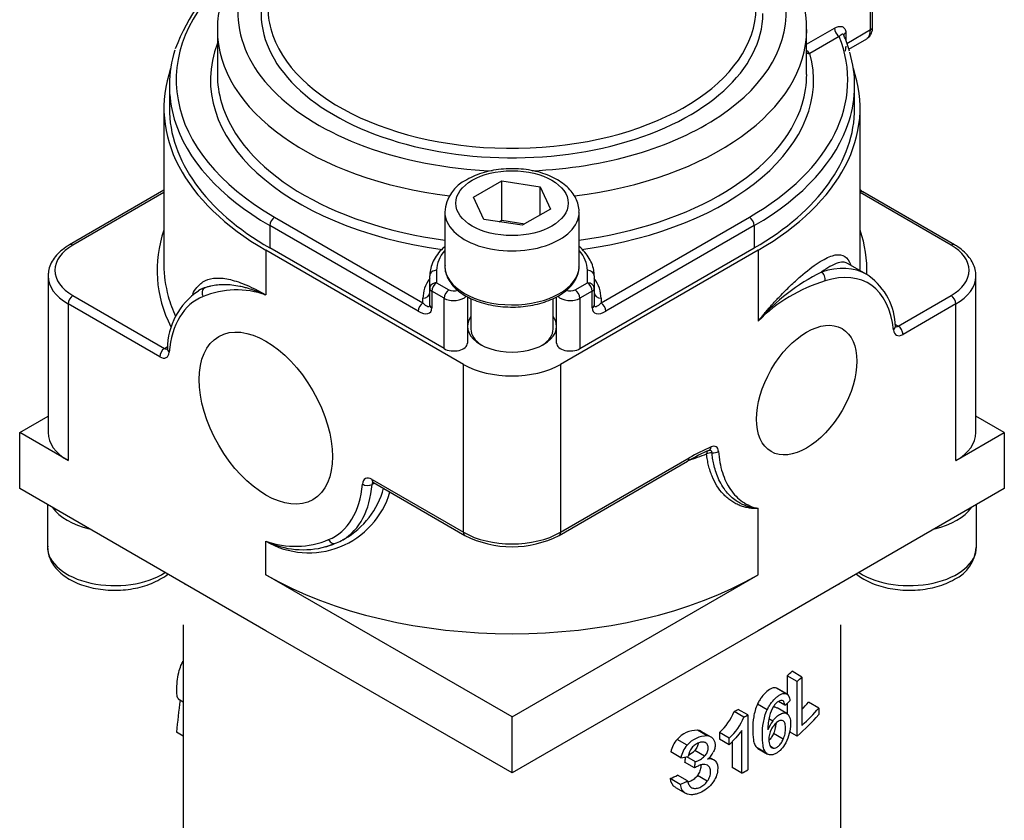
# Model space of a CAD drawing. Header units: millimetres. Extents: x 0 to 578, y 0 to 412.
# Tile 6 of 12: x 408 to 452, y 113 to 149. Entities that reach past the tile are written whole.
import ezdxf

# ---------------------------------------------------------------- set-up
doc = ezdxf.new("R2010")
doc.units = ezdxf.units.MM
doc.layers.add('dimensions', color=7, linetype='Continuous')
doc.layers.add('SH06-FR-XR-AD', color=7, linetype='Continuous')

# ---------------------------------------------------------------- blocks, each defined once
blk = doc.blocks.new('SE5')
at = {"layer": 'SH06-FR-XR-AD', "color": 7, "linetype": 'Continuous'}
for p, q in [((446.238, 148.304), (446.238, 153.119)), ((446.328, 148.431), (446.328, 153.245)), ((416.656, 148.304), (416.656, 146.277)), ((443.343, 147.647), (444.599, 148.372)), ((443.343, 146.277), (443.343, 148.304)), ((445.113, 148.162), (445.113, 147.822)), ((445.163, 147.684), (446.238, 148.304)), ((444.818, 147.992), (443.494, 147.227)), ((445.258, 147.426), (446.07, 147.894)), ((414.483, 145.771), (414.483, 144.757)), ((445.516, 144.757), (445.516, 145.771)), ((414.235, 144.757), (414.235, 137.662)), ((445.764, 137.662), (445.764, 144.757)), ((428.261, 140.719), (429.534, 141.453)), ((429.534, 141.453), (431.272, 141.184)), ((429.534, 139.68), (429.534, 141.453)), ((414.235, 141.031), (409.964, 138.565)), ((414.235, 140.926), (410.119, 138.549)), ((431.272, 141.184), (431.738, 140.181)), ((431.272, 139.912), (431.272, 141.184)), ((449.88, 138.549), (445.764, 140.926)), ((450.035, 138.565), (445.89, 140.958)), ((428.727, 139.715), (428.261, 140.719)), ((426.958, 140.044), (426.958, 137.602)), ((431.738, 140.181), (430.465, 139.446)), ((433.041, 137.602), (433.041, 140.044)), ((419.247, 139.816), (425.965, 135.938)), ((430.465, 139.446), (428.727, 139.715)), ((429.411, 139.609), (429.534, 139.68)), ((429.534, 139.68), (430.588, 139.517)), ((434.034, 135.938), (440.752, 139.816)), ((425.746, 135.558), (419.028, 139.436)), ((419.028, 139.436), (419.028, 138.423)), ((440.971, 139.436), (434.253, 135.558)), ((440.971, 139.436), (440.971, 138.423)), ((427.805, 133.152), (418.852, 138.321)), ((418.852, 138.321), (418.852, 136.294)), ((426.923, 133.864), (419.028, 138.423)), ((441.147, 138.321), (432.194, 133.152)), ((433.076, 133.864), (440.971, 138.423)), ((441.147, 138.321), (441.147, 135.109)), ((426.586, 137.409), (426.586, 136.846)), ((433.413, 136.846), (433.413, 137.409)), ((446.07, 137.22), (445.199, 137.723)), ((408.991, 137.156), (408.991, 130.061)), ((426.276, 136.593), (426.276, 137.156)), ((433.723, 137.156), (433.723, 136.593)), ((451.008, 130.061), (451.008, 137.156)), ((415.899, 136.54), (415.814, 136.49)), ((426.276, 135.833), (426.276, 136.593)), ((426.923, 136.145), (426.367, 136.466)), ((426.367, 136.466), (426.367, 135.706)), ((426.586, 136.846), (427.142, 136.525)), ((432.857, 136.525), (433.413, 136.846)), ((433.633, 136.466), (433.076, 136.145)), ((433.633, 135.706), (433.633, 136.466)), ((433.723, 136.593), (433.723, 135.833)), ((410.119, 136.269), (414.264, 133.876)), ((425.965, 135.938), (425.965, 136.142)), ((426.923, 133.864), (426.923, 136.145)), ((427.982, 136.212), (427.982, 134.118)), ((428.138, 136.133), (428.138, 134.749)), ((431.862, 134.749), (431.862, 136.134)), ((432.017, 134.118), (432.017, 136.206)), ((433.076, 136.145), (433.076, 133.864)), ((434.034, 136.142), (434.034, 135.938)), ((447.488, 134.888), (449.88, 136.269)), ((414.045, 133.496), (409.9, 135.889)), ((409.9, 135.889), (409.9, 128.794)), ((450.1, 135.889), (447.708, 134.508)), ((450.1, 128.794), (450.1, 135.889)), ((447.348, 134.969), (447.488, 134.888)), ((414.264, 133.876), (414.401, 133.955)), ((427.805, 125.551), (427.805, 133.152)), ((432.194, 133.152), (432.194, 125.551)), ((407.705, 130.061), (408.991, 130.803)), ((452.294, 130.061), (451.008, 130.803)), ((409.9, 128.794), (407.705, 130.061)), ((407.705, 127.527), (407.705, 130.061)), ((450.1, 128.794), (452.294, 130.061)), ((452.294, 130.061), (452.294, 127.527)), ((432.194, 125.551), (438.019, 128.914)), ((432.13, 125.409), (437.954, 128.772)), ((418.852, 121.092), (407.705, 127.527)), ((423.66, 127.944), (427.805, 125.551)), ((423.769, 127.776), (423.661, 127.713)), ((423.724, 127.802), (427.87, 125.409)), ((452.294, 127.527), (441.147, 121.092)), ((408.965, 126.8), (408.965, 124.892)), ((451.034, 124.892), (451.034, 126.8)), ((441.147, 123.625), (441.147, 126.626)), ((418.852, 123.625), (418.852, 125.146)), ((421.559, 124.895), (421.954, 125.042)), ((422.33, 125.203), (422.416, 125.253)), ((430, 117.19), (418.852, 123.625)), ((430, 117.19), (441.147, 123.625)), ((415.104, 121.361), (415.104, 80.906)), ((444.895, 80.906), (444.895, 121.361)), ((430, 114.656), (418.852, 121.092)), ((441.147, 121.092), (430, 114.656)), ((442.908, 118.798), (442.46, 119.056)), ((442.46, 119.056), (442.46, 118.216)), ((443.131, 118.997), (442.68, 119.257)), ((442.908, 116.318), (442.908, 118.798)), ((443.131, 118.997), (443.131, 116.81)), ((442.419, 118.245), (441.975, 118.501)), ((442.441, 118.234), (441.997, 118.491)), ((414.887, 118.005), (415.104, 117.88)), ((441.558, 117.519), (441.118, 117.772)), ((442.361, 117.723), (442.066, 117.893)), ((442.46, 117.81), (442.46, 117.334)), ((443.891, 117.592), (443.427, 117.86)), ((440.502, 117.185), (440.062, 117.438)), ((440.678, 117.28), (440.239, 117.533)), ((440.678, 117.28), (440.678, 114.79)), ((442.449, 117.341), (442.005, 117.597)), ((443.891, 117.592), (443.891, 117.299)), ((430, 114.656), (430, 117.19)), ((441.805, 117.003), (441.633, 117.103)), ((414.799, 116.51), (415.104, 116.334)), ((438.842, 116.331), (438.396, 116.589)), ((439.013, 116.28), (438.567, 116.538)), ((439.837, 116.229), (439.396, 116.483)), ((439.396, 116.483), (439.396, 116.189)), ((440.404, 116.583), (440.138, 116.239)), ((440.404, 114.643), (440.404, 116.583)), ((442.283, 116.18), (441.84, 116.435)), ((442.908, 116.318), (442.572, 116.512)), ((437.929, 115.911), (437.475, 116.173)), ((439.837, 115.935), (439.396, 116.189)), ((440.138, 116.239), (439.837, 115.935)), ((439.837, 115.935), (439.837, 116.229)), ((439.964, 116.063), (439.964, 114.897)), ((437.651, 115.343), (437.195, 115.607)), ((438.722, 115.42), (438.275, 115.678)), ((441.537, 115.537), (441.098, 115.791)), ((441.136, 115.765), (441.575, 115.511)), ((441.831, 115.777), (441.731, 115.834)), ((438.268, 114.883), (437.818, 115.143)), ((438.304, 115.163), (437.914, 115.388)), ((439.149, 115.242), (438.94, 115.362)), ((440.404, 114.643), (439.964, 114.897)), ((437.617, 114.14), (437.161, 114.403)), ((437.95, 114.292), (437.497, 114.553)), ((438.844, 114.286), (438.398, 114.544)), ((437.402, 114.004), (437.856, 113.742))]:
    blk.add_line(p, q, dxfattribs=at)
for centre, radius, start, end in [((423.113, 144.257), 8.945, 129.0751, 159.1748), ((438.629, 148.347), 4.712, 359.4938, 15.7246), ((441.305, 146.3), 4.11, 14.6117, 25.334), ((445.725, 148.394), 0.605, 307.0699, 3.5313), ((428.682, 139.955), 1.72, 115.103, 176.8623), ((446.273, 141.509), 0.671, 220.6833, 235.1892), ((448.222, 128.946), 9.383, 116.6834, 138.9449), ((446.214, 130.098), 7.127, 106.5759, 135.3247), ((444.466, 134.807), 2.895, 1.1805, 53.8995), ((417.554, 133.843), 3.162, 123.7576, 179.7693), ((417.525, 132.583), 3.942, 70.3125, 112.6155), ((443.083, 120.028), 10.228, 113.4109, 119.6792), ((443.386, 119.2), 11.005, 113.7571, 119.5744), ((420.534, 128.532), 3.782, 299.8542, 344.8245), ((420.791, 128.461), 3.84, 239.6904, 343.5721), ((430, 129.567), 4.672, 242.8765, 297.1235), ((420.18, 128.857), 3.942, 250.3125, 292.6155), ((420.538, 128.634), 3.874, 244.203, 285.5152), ((420.538, 128.634), 3.874, 285.5152, 287.9138), ((420.687, 128.281), 3.488, 287.2796, 291.5271), ((420.538, 128.634), 3.874, 287.9138, 291.3159), ((449.308, 124.983), 1.723, 295.1712, 356.0546), ((413.321, 124.983), 1.723, 295.1712, 309.2411), ((364.647, 124.787), 50.592, 358.1702, 358.2273), ((495.38, 124.788), 50.62, 181.7736, 181.8248), ((437.506, 118.512), 2.773, 312.9723, 337.2133), ((443.213, 116.824), 1.606, 148.6929, 165.3207), ((437.931, 118.263), 2.787, 313.1414, 337.2518), ((444.088, 116.642), 2.499, 166.3786, 180.7015), ((443.118, 116.022), 1.639, 143.2015, 158.9012), ((438.39, 115.377), 1.212, 89.713, 138.9493), ((438.376, 116.213), 0.376, 59.468, 86.9969), ((442.626, 116.159), 0.999, 152.1253, 179.8687), ((438.326, 115.398), 1.15, 137.6815, 169.5632), ((438.842, 115.129), 1.202, 89.9941, 139.4322), ((438.824, 115.96), 0.372, 40.4626, 87.1634), ((442.22, 116.143), 0.593, 178.2391, 204.6634), ((438.793, 115.135), 1.161, 138.1022, 169.6886), ((438.783, 115.298), 0.806, 142.068, 172.6728), ((437.592, 116.331), 0.945, 295.6825, 316.2784), ((438.189, 116.083), 1.045, 309.3951, 331.8945), ((441.86, 115.967), 0.193, 202.0286, 261.3523), ((438.036, 116.068), 0.944, 286.5063, 316.6165), ((438.956, 114.894), 0.396, 52.4143, 105.1788), ((437.651, 114.428), 0.491, 182.8993, 239.4313), ((438.105, 114.163), 0.488, 182.701, 243.5598)]:
    blk.add_arc(centre, radius, start, end, dxfattribs=at)
for centre, major_axis, ratio, start_param, end_param in [((430, 149.064), (12.413, 0), 0.57735, 2.663527, 4.640381), ((430, 146.024), (15.206, 0), 0.57735, 2.56249, 3.926991), ((430, 149.064), (11.364, 0), 0.57735, 2.902212, 6.279083), ((430, 149.064), (12.413, 0), 0.57735, -1.496843, 0.077814), ((430, 149.316), (11.054, 0), 0.57735, 3.135422, 3.295466), ((430, 149.316), (11.054, 0), 0.57735, 3.295466, 6.279083), ((430, 148.304), (-13.344, 0), 0.57735, 6.278335, 6.283185), ((430, 148.304), (-13.344, 0), 0.57735, 0, 1.35767), ((430, 148.304), (-13.344, 0), 0.57735, 1.784389, 3.141664), ((444.818, 148.245), (-0.155, 0.269), 0.57735, 0.785398, 2.356194), ((445.332, 148.035), (0.31, 0), 0.57735, 2.356194, 3.140721), ((445.579, 148.684), (0.465, -0.806), 0.57735, 0.055671, 0.785398), ((446.018, 148.431), (-0.31, 0), 0.57735, 2.356194, 3.141593), ((430, 146.024), (13.654, 0), 0.57735, 2.927986, 4.478351), ((430, 146.024), (-15.206, 0), 0.57735, 2.356194, 3.367668), ((430, 145.771), (15.516, 0), 0.57735, 2.961376, 3.311329), ((430, 146.024), (-13.654, 0), 0.57735, 1.805028, 3.294806), ((443.494, 147.48), (-0.155, 0.269), 0.57735, 1.601185, 2.356194), ((443.494, 147.48), (0.3, 0.08), 0.806932, 3.987363, 4.499821), ((430, 145.771), (-15.516, 0), 0.57735, 2.96223, 3.310842), ((430, 144.757), (15.764, 0), 0.57735, 2.94433, 3.926991), ((430, 146.277), (13.344, 0), 0.57735, 3.141593, 3.309782), ((430, 144.757), (-15.764, 0), 0.57735, 2.356194, 3.338855), ((430, 146.277), (-13.344, 0), 0.57735, 2.965783, 3.141593), ((430, 146.277), (13.344, 0), 0.57735, 3.309782, 4.482461), ((430, 146.277), (-13.344, 0), 0.57735, 1.800724, 2.965783), ((430, 144.757), (15.516, 0), 0.57735, 3.141593, 3.926991), ((430, 144.757), (-15.516, 0), 0.57735, 2.356194, 3.141593), ((430, 145.771), (15.516, 0), 0.57735, 3.311329, 3.926991), ((430, 145.771), (-15.516, 0), 0.57735, 2.356194, 2.96223), ((445.735, 140.689), (-0.155, -0.269), 0.57735, 3.141593, 3.793448), ((430, 140.044), (3.041, 0), 0.57735, 3.139314, 6.281769), ((419.247, 139.563), (-0.155, -0.269), 0.57735, 3.926991, 5.497787), ((440.752, 139.563), (0.155, -0.269), 0.57735, 0.785398, 2.356194), ((430, 137.409), (16.075, 0), 0.57735, 2.944781, 3.421224), ((430, 137.409), (-16.075, 0), 0.57735, 3.121105, 3.338405), ((412.094, 137.409), (2.793, 0), 0.57735, 2.356194, 3.926991), ((410.119, 138.296), (0.155, -0.269), 0.57735, 2.356194, 3.141784), ((430, 137.409), (3.414, 0), 0.57735, 2.670139, 3.141593), ((430, 137.409), (3.414, 0), 0.57735, 0, 0.471453), ((449.88, 138.296), (-0.155, -0.269), 0.57735, 3.141781, 3.926991), ((447.905, 137.409), (-2.793, 0), 0.57735, 2.356194, 3.926991), ((430, 137.662), (15.764, 0), 0.57735, 3.141593, 3.300028), ((426.586, 137.156), (0.31, 0), 0.816497, 1.570796, 3.141593), ((430, 137.602), (-3.041, 0), 0.57735, 0, 3.12738), ((430, 137.602), (-3.041, 0), 0.57735, 3.12738, 3.141593), ((433.413, 137.156), (-0.31, 0), 0.816497, 3.141593, 4.712389), ((443.122, 132.114), (-2.948, -5.106), 0.57735, 3.141593, 3.712611), ((443.341, 131.987), (-2.793, -4.837), 0.57735, 2.456362, 3.712611), ((430, 137.662), (-15.764, 0), 0.57735, 3.112747, 3.141593), ((412.094, 137.156), (3.103, 0), 0.57735, 3.121701, 3.141593), ((412.094, 137.156), (3.103, 0), 0.57735, 3.141593, 3.926991), ((430, 136.142), (-4.034, 0), 0.57735, 5.888394, 6.283185), ((430, 136.142), (-4.034, 0), 0.57735, 3.141593, 3.536384), ((443.962, 137.055), (0.096, -0.295), 0.68696, 0.918163, 2.48896), ((443.122, 132.114), (-2.948, -5.106), 0.57735, 3.108239, 3.141593), ((447.905, 137.156), (-3.103, 0), 0.57735, 2.356194, 3.121701), ((447.905, 137.156), (-3.103, 0), 0.57735, 3.121701, 3.141593), ((419.072, 130.847), (3.258, -5.644), 0.57735, 3.06108, 3.147299), ((416.228, 136.348), (0.116, -0.288), 0.813852, 3.254845, 4.825642), ((426.586, 136.593), (0.31, 0), 0.816497, 1.570796, 3.141593), ((426.586, 136.593), (0.31, 0), 0.57735, 3.141593, 3.926991), ((426.586, 136.593), (0.155, 0.269), 0.57735, 0.785398, 2.356194), ((427.142, 136.272), (0.155, 0.269), 0.57735, 0.785398, 2.356194), ((427.362, 136.652), (-0.31, 0), 0.57735, 0.785398, 2.180122), ((432.637, 136.652), (-0.31, 0), 0.57735, 0.943781, 2.356194), ((432.857, 136.272), (-0.155, 0.269), 0.57735, 3.926991, 5.497787), ((433.413, 136.593), (0.155, -0.269), 0.57735, 0.785398, 2.356194), ((433.413, 136.593), (-0.31, 0), 0.816497, 3.141593, 4.712389), ((433.413, 136.593), (-0.31, 0), 0.57735, 2.356194, 3.141593), ((410.119, 136.016), (0.155, 0.269), 0.57735, 0.785398, 2.356194), ((430, 137.662), (15.764, 0), 0.57735, 3.300028, 3.40086), ((418.852, 130.72), (3.103, -5.375), 0.57735, 3.06108, 3.835956), ((425.965, 136.396), (0.31, 0), 0.816497, 4.712389, 6.283185), ((427.362, 136.398), (0.621, 0), 0.57735, 3.926991, 5.835939), ((432.637, 136.398), (0.621, 0), 0.57735, 3.585619, 5.497787), ((434.034, 136.396), (0.31, 0), 0.816497, 3.141593, 4.712389), ((449.88, 136.016), (0.155, -0.269), 0.57735, 0.785398, 2.356194), ((425.965, 135.684), (-0.155, -0.269), 0.57735, 3.926991, 5.497787), ((425.746, 136.064), (-0.551, 0.551), 0.517638, 2.048455, 3.619251), ((426.586, 135.833), (0.31, 0), 0.57735, 3.141593, 3.926991), ((433.413, 135.833), (-0.31, 0), 0.57735, 2.356194, 3.141593), ((434.253, 136.064), (0.551, 0.551), 0.517638, 2.663934, 4.234731), ((434.034, 135.684), (0.155, -0.269), 0.57735, 0.785398, 2.356194), ((430, 134.875), (-2.017, 0), 0.57735, 5.888394, 6.283185), ((430, 134.875), (-2.017, 0), 0.57735, 3.141593, 3.536384), ((430, 134.875), (-2.017, 0), 0.57735, 0, 3.141593), ((430, 134.749), (-1.862, 0), 0.57735, 0, 0.744554), ((430, 134.749), (-1.862, 0), 0.57735, 2.397039, 3.141593), ((447.052, 134.839), (-0.309, -0.028), 0.632191, 2.300835, 3.141212), ((447.708, 135.015), (0.31, 0.537), 0.57735, 2.456362, 3.926991), ((447.488, 135.141), (0.155, 0.269), 0.57735, 3.304146, 3.926991), ((447.052, 134.839), (-0.309, -0.028), 0.632191, 3.141212, 3.170439), ((447.488, 134.635), (0.155, -0.269), 0.57735, 0.785398, 2.356194), ((414.264, 133.622), (0.155, 0.269), 0.57735, 0.785398, 2.356194), ((414.264, 134.129), (-0.155, 0.269), 0.57735, 2.356194, 2.979853), ((414.701, 133.831), (0.309, -0.026), 0.627446, 3.141938, 3.976846), ((427.362, 134.118), (-0.621, 0), 0.57735, 0.785398, 3.141593), ((432.637, 134.118), (-0.621, 0), 0.57735, 0, 2.356194), ((414.045, 134.002), (-0.31, 0.537), 0.57735, 2.356194, 3.835956), ((430, 134.419), (3.103, 0), 0.57735, 3.926991, 5.497787), ((412.094, 130.061), (3.103, 0), 0.57735, 3.141593, 3.926991), ((447.905, 130.061), (-3.103, 0), 0.57735, 2.356194, 3.141593), ((438.8, 129.541), (-0.125, 0.284), 0.642138, 2.973641, 3.994418), ((438.975, 128.959), (-0.265, -0.458), 0.57735, 2.445216, 3.807339), ((437.799, 129.041), (-0.155, 0.269), 0.57735, 3.141593, 3.926991), ((430, 136.649), (15.764, 0), 0.57735, -1.039394, -0.977676), ((438.985, 128.953), (0.113, -0.289), 0.456382, 3.141593, 4.006296), ((438.985, 128.953), (0.308, 0.034), 0.621195, 1.269158, 2.098532), ((438.87, 129.02), (-0.132, -0.229), 0.57735, 2.445216, 3.59579), ((439.128, 129.339), (-0.309, -0.025), 0.626393, 1.286763, 2.30754), ((423.66, 127.438), (0.31, -0.537), 0.57735, 2.356194, 3.835956), ((418.852, 130.72), (-3.103, 5.375), 0.57735, 3.06108, 3.835956), ((419.072, 130.847), (-3.258, 5.644), 0.57735, 3.147299, 3.835956), ((423.442, 127.863), (-0.309, 0.026), 0.627446, 0.835253, 2.406049), ((423.879, 128.071), (0.155, 0.269), 0.57735, 2.356194, 3.141593), ((423.879, 127.564), (0.155, -0.269), 0.57735, 3.296513, 3.835956), ((412.006, 127.335), (3.041, 0), 0.57735, 3.53057, 4.323411), ((447.993, 127.335), (3.041, 0), 0.57735, 5.101367, 5.894208), ((428.025, 125.678), (0.155, 0.269), 0.57735, 2.356194, 3.141407), ((430, 126.818), (-3.103, 0), 0.57735, 0.785398, 2.356194), ((431.974, 125.678), (-0.155, 0.269), 0.57735, 3.141777, 3.926991), ((412.006, 124.892), (-3.041, 0), 0.57735, 0, 2.417457), ((421.916, 125.345), (-0.116, 0.288), 0.813852, 1.684049, 3.254845), ((419.072, 130.847), (-3.258, 5.644), 0.57735, 3.06108, 3.147299), ((447.993, 124.892), (-3.041, 0), 0.57735, 0.724135, 3.141593), ((430, 130.061), (-15.764, 0), 0.57735, 0.785398, 2.356194), ((430, 123.769), (14.895, 0), 0.57735, -0.579942, -0.552308), ((430, 123.769), (15.516, 0), 0.57735, -0.588271, -0.561794), ((430, 128.019), (-10.047, -30.907), 0.382579, -1.118043, -1.068547), ((430, 123.001), (15.499, 1.16), 0.621083, -0.695497, -0.671347), ((430, 121.582), (14.895, 0), 0.57735, -0.491632, -0.447639), ((430, 123.779), (14.895, 0), 0.57735, -0.829085, -0.812915), ((430, 123.779), (15.516, 0), 0.57735, -0.827336, -0.811814), ((430, 121.289), (15.516, 0), 0.57735, -0.588271, -0.461654), ((430, 121.582), (15.516, 0), 0.57735, -0.561794, -0.461654), ((430, 122.534), (15.486, -2.053), 0.467808, -0.993208, -0.968337), ((430, 121.289), (15.516, 0), 0.57735, -0.835883, -0.811814), ((430, 122.396), (14.841, 1.969), 0.647309, -1.154965, -1.129023), ((430, 122.396), (15.459, 2.051), 0.647309, -1.143314, -1.118485)]:
    blk.add_ellipse(centre, major_axis=major_axis, ratio=ratio, start_param=start_param, end_param=end_param, dxfattribs=at)
for centre, major_axis in [((430, 140.45), (-2.545, 0)), ((443.341, 131.987), (1.606, 2.782)), ((418.852, 130.72), (-2.133, 3.694))]:
    blk.add_ellipse(centre, major_axis=major_axis, ratio=0.57735, dxfattribs=at)
for points, knots in [([(418.977, 152.909), (418.869, 152.813), (418.586, 152.55), (418.166, 152.103), (417.742, 151.562), (417.385, 151.003), (417.097, 150.428), (416.879, 149.842), (416.735, 149.254), (416.662, 148.742), (416.663, 148.46), (416.665, 148.347)], [0.6562517, 0.6562517, 0.6562517, 0.6562517, 0.6819109, 0.7254124, 0.7686852, 0.8116207, 0.8541212, 0.8961275, 0.9376413, 0.9787341, 1, 1, 1, 1]), ([(444.599, 148.372), (444.723, 148.444), (444.849, 148.472), (444.996, 148.423), (445.038, 148.392), (445.097, 148.297), (445.113, 148.235), (445.113, 148.162)], [0, 0, 0, 0, 0.5, 0.5, 0.75, 0.75, 1, 1, 1, 1]), ([(445.02, 148.061), (445.018, 148.064), (445.015, 148.071), (445.004, 148.086), (444.983, 148.098), (444.943, 148.097), (444.899, 148.072), (444.854, 148.032), (444.831, 148.006), (444.818, 147.992)], [0.1698228, 0.1698228, 0.1698228, 0.1698228, 0.1977835, 0.2521009, 0.3686018, 0.5017855, 0.7507664, 0.8617264, 1, 1, 1, 1]), ([(445.111, 147.55), (445.111, 147.537), (445.11, 147.51), (445.108, 147.472), (445.103, 147.42), (445.095, 147.364), (445.085, 147.34), (445.08, 147.328)], [0.2123562, 0.2123562, 0.2123562, 0.2123562, 0.2958058, 0.3970268, 0.4999979, 0.7395114, 1, 1, 1, 1]), ([(433.033, 140.041), (433.035, 140.082), (433.043, 140.212), (432.986, 140.456), (432.867, 140.738), (432.683, 141.004), (432.441, 141.248), (432.142, 141.466), (431.792, 141.654), (431.399, 141.806), (430.974, 141.918), (430.529, 141.988), (430.072, 142.016), (429.615, 142.002), (429.164, 141.945), (428.734, 141.846), (428.314, 141.703), (428.087, 141.585), (427.952, 141.513)], [0, 0, 0, 0, 0.021945, 0.08121, 0.140361, 0.200839, 0.263584, 0.328634, 0.395219, 0.462351, 0.529353, 0.596117, 0.662713, 0.729278, 0.795955, 0.862885, 0.930241, 1, 1, 1, 1]), ([(409.964, 138.565), (409.898, 138.525), (409.739, 138.428), (409.487, 138.226), (409.255, 137.965), (409.092, 137.681), (409.005, 137.415), (409.001, 137.263), (409, 137.198)], [0, 0, 0, 0, 0.105518, 0.304778, 0.503846, 0.699746, 0.889839, 1, 1, 1, 1]), ([(426.953, 138.481), (426.925, 138.457), (426.802, 138.345), (426.609, 138.131), (426.422, 137.826), (426.31, 137.518), (426.277, 137.285), (426.276, 137.174), (426.276, 137.156)], [0.3463294, 0.3463294, 0.3463294, 0.3463294, 0.3887516, 0.542437, 0.6943038, 0.8428049, 0.9771785, 1, 1, 1, 1]), ([(433.723, 137.156), (433.721, 137.224), (433.714, 137.38), (433.648, 137.655), (433.508, 137.952), (433.307, 138.232), (433.135, 138.404), (433.041, 138.485)], [0, 0, 0, 0, 0.0837631, 0.2250195, 0.366984, 0.5116133, 0.6561204, 0.6561204, 0.6561204, 0.6561204]), ([(450.999, 137.113), (451.003, 137.157), (451.014, 137.285), (450.963, 137.525), (450.848, 137.8), (450.666, 138.062), (450.428, 138.301), (450.198, 138.468), (450.067, 138.546), (450.035, 138.565)], [0, 0, 0, 0, 0.070105, 0.241681, 0.413146, 0.587863, 0.767596, 0.951722, 1, 1, 1, 1]), ([(441.147, 135.109), (441.255, 135.242), (441.47, 135.507), (441.798, 135.881), (442.178, 136.291), (442.606, 136.719), (443.217, 137.276), (443.899, 137.799), (444.539, 138.123), (445.001, 138.139), (445.227, 137.912), (445.319, 137.7), (445.335, 137.658)], [0, 0, 0, 0, 0.0418227, 0.0834254, 0.1251308, 0.1875302, 0.2502796, 0.3751224, 0.499433, 0.6244743, 0.7496669, 0.7786519, 0.7786519, 0.7786519, 0.7786519]), ([(445.2, 137.722), (445.153, 137.749), (445.028, 137.791), (444.773, 137.761), (444.429, 137.614), (444.142, 137.42), (444.009, 137.33)], [0.5388624, 0.5388624, 0.5388624, 0.5388624, 0.6255484, 0.7507347, 0.8838154, 1, 1, 1, 1]), ([(426.966, 137.627), (426.963, 137.586), (426.956, 137.46), (427.009, 137.228), (427.128, 136.96), (427.314, 136.707), (427.558, 136.473), (427.86, 136.264), (428.212, 136.085), (428.605, 135.941), (429.028, 135.834), (429.473, 135.767), (429.929, 135.74), (430.387, 135.754), (430.837, 135.809), (431.268, 135.904), (431.671, 136.038), (432.039, 136.207), (432.361, 136.411), (432.631, 136.646), (432.84, 136.908), (432.976, 137.186), (433.04, 137.419), (433.034, 137.539), (433.033, 137.573)], [0.0047106, 0.0047106, 0.0047106, 0.0047106, 0.0235669, 0.0689734, 0.1144217, 0.160691, 0.2080821, 0.2563445, 0.3050262, 0.3537604, 0.4024095, 0.4509658, 0.4994616, 0.5479441, 0.5964595, 0.6450511, 0.6937742, 0.7426777, 0.7917832, 0.8410235, 0.8900481, 0.9383047, 0.9852952, 1, 1, 1, 1]), ([(415.539, 136.335), (415.594, 136.446), (415.755, 136.702), (416.093, 136.974), (416.597, 137.092), (417.122, 137.031), (417.602, 136.89), (417.991, 136.737), (418.407, 136.543), (418.704, 136.377), (418.852, 136.294)], [0.2960294, 0.2960294, 0.2960294, 0.2960294, 0.3747975, 0.5000481, 0.6244796, 0.7495944, 0.8119896, 0.8740197, 0.9370849, 1, 1, 1, 1]), ([(416.086, 136.623), (416.065, 136.616), (416.018, 136.599), (415.953, 136.57), (415.911, 136.546), (415.892, 136.535)], [0, 0, 0, 0, 0.0339771, 0.0756013, 0.1095019, 0.1095019, 0.1095019, 0.1095019]), ([(416.086, 136.623), (416.109, 136.632), (416.154, 136.648), (416.246, 136.677), (416.411, 136.722), (416.757, 136.78), (417.195, 136.778), (417.616, 136.711), (417.864, 136.653), (418.091, 136.591), (418.341, 136.508), (418.609, 136.404), (418.777, 136.328), (418.852, 136.294)], [0, 0, 0, 0, 0.031295, 0.06256, 0.125035, 0.249998, 0.499384, 0.624264, 0.691537, 0.749457, 0.847337, 0.930792, 1, 1, 1, 1]), ([(426.276, 135.833), (426.276, 135.799), (426.268, 135.776), (426.237, 135.75), (426.214, 135.749), (426.127, 135.778), (426.047, 135.844), (425.965, 135.938)], [0, 0, 0, 0, 0.25, 0.25, 0.5, 0.5, 1, 1, 1, 1]), ([(434.034, 135.938), (433.952, 135.844), (433.872, 135.778), (433.786, 135.749), (433.763, 135.75), (433.732, 135.776), (433.723, 135.799), (433.723, 135.833)], [0, 0, 0, 0, 0.5, 0.5, 0.75, 0.75, 1, 1, 1, 1]), ([(447.365, 134.841), (447.365, 134.841), (447.365, 134.843), (447.363, 134.856), (447.361, 134.867)], [0.6167769, 0.6167769, 0.6167769, 0.6167769, 0.7275783, 1, 1, 1, 1]), ([(414.392, 133.856), (414.391, 133.846), (414.389, 133.832), (414.387, 133.828), (414.387, 133.828)], [0, 0, 0, 0, 0.2249166, 0.3899299, 0.3899299, 0.3899299, 0.3899299]), ([(441.147, 126.626), (441.109, 126.626), (441.033, 126.624), (440.921, 126.629), (440.811, 126.639), (440.703, 126.654), (440.596, 126.676), (440.491, 126.703), (440.389, 126.736), (440.254, 126.787), (440.089, 126.867), (439.901, 126.985), (439.723, 127.124), (439.507, 127.334), (439.27, 127.645), (439.086, 128.007), (438.97, 128.323), (438.9, 128.571), (438.845, 128.83), (438.823, 129.011), (438.811, 129.102)], [0, 0, 0, 0, 0.031785, 0.06332, 0.094638, 0.125773, 0.156759, 0.187631, 0.218423, 0.24917, 0.311586, 0.374645, 0.43772, 0.500408, 0.624425, 0.750193, 0.812134, 0.874269, 0.936818, 1, 1, 1, 1]), ([(441.147, 126.626), (441.112, 126.63), (441.042, 126.636), (440.939, 126.652), (440.838, 126.673), (440.698, 126.709), (440.536, 126.764), (440.338, 126.856), (440.052, 127.029), (439.754, 127.303), (439.496, 127.673), (439.332, 127.999), (439.215, 128.318), (439.136, 128.618), (439.085, 128.891), (439.065, 129.066), (439.056, 129.146)], [0, 0, 0, 0, 0.031441, 0.062656, 0.093919, 0.125302, 0.194978, 0.25034, 0.324781, 0.499991, 0.609142, 0.708042, 0.797018, 0.875043, 0.942605, 1, 1, 1, 1]), ([(439.347, 129.213), (439.375, 128.869), (439.435, 128.549), (439.619, 127.966), (439.741, 127.709), (440.046, 127.265), (440.231, 127.077), (440.547, 126.859), (440.659, 126.797), (440.895, 126.695), (441.019, 126.656), (441.147, 126.626)], [0, 0, 0, 0, 0.25, 0.25, 0.5, 0.5, 0.75, 0.75, 0.875, 0.875, 1, 1, 1, 1]), ([(423.681, 127.82), (423.681, 127.82), (423.689, 127.82), (423.711, 127.809), (423.724, 127.802)], [0.5464758, 0.5464758, 0.5464758, 0.5464758, 0.7855555, 1, 1, 1, 1]), ([(408.974, 124.915), (408.971, 124.867), (408.962, 124.731), (409.019, 124.481), (409.139, 124.198), (409.323, 123.932), (409.565, 123.689), (409.864, 123.47), (410.214, 123.282), (410.607, 123.131), (411.032, 123.019), (411.477, 122.948), (411.934, 122.92), (412.391, 122.935), (412.842, 122.992), (413.272, 123.09), (413.692, 123.234), (413.918, 123.352), (414.054, 123.423)], [0, 0, 0, 0, 0.025637, 0.084678, 0.143606, 0.203856, 0.266364, 0.331168, 0.397502, 0.46438, 0.531129, 0.597642, 0.663986, 0.7303, 0.796726, 0.863402, 0.930504, 1, 1, 1, 1]), ([(445.599, 123.662), (445.678, 123.596), (445.868, 123.461), (446.201, 123.282), (446.594, 123.131), (447.018, 123.019), (447.464, 122.948), (447.92, 122.92), (448.378, 122.935), (448.828, 122.992), (449.259, 123.09), (449.678, 123.234), (449.905, 123.352), (450.041, 123.423)], [0.2761832, 0.2761832, 0.2761832, 0.2761832, 0.3311681, 0.3975021, 0.4643804, 0.5311292, 0.5976418, 0.6639862, 0.7302995, 0.7967256, 0.8634021, 0.9305038, 1, 1, 1, 1]), ([(414.89, 118.006), (414.868, 118.017), (414.85, 118.055), (414.811, 118.253), (414.812, 118.509), (414.873, 119.071), (414.936, 119.35), (415.037, 119.581), (415.068, 119.645), (415.1, 119.709)], [0.1366244, 0.1366244, 0.1366244, 0.1366244, 0.25, 0.25, 0.5, 0.5, 0.75, 0.75, 0.852991, 0.852991, 0.852991, 0.852991]), ([(441.975, 118.501), (441.947, 118.513), (441.916, 118.518), (441.848, 118.513), (441.812, 118.503), (441.7, 118.457), (441.62, 118.404), (441.462, 118.273), (441.382, 118.191), (441.273, 118.046), (441.238, 117.994), (441.174, 117.886), (441.145, 117.83), (441.118, 117.772)], [0, 0, 0, 0, 0.125, 0.125, 0.25, 0.25, 0.5, 0.5, 0.75, 0.75, 0.875, 0.875, 1, 1, 1, 1]), ([(441.558, 117.519), (441.585, 117.576), (441.614, 117.632), (441.678, 117.739), (441.713, 117.791), (441.822, 117.936), (441.902, 118.018), (442.021, 118.116), (442.061, 118.145), (442.139, 118.195), (442.178, 118.217), (442.291, 118.263), (442.361, 118.269), (442.419, 118.245)], [0, 0, 0, 0, 0.125, 0.125, 0.25, 0.25, 0.5, 0.5, 0.625, 0.625, 0.75, 0.75, 1, 1, 1, 1]), ([(442.419, 118.245), (442.467, 118.225), (442.506, 118.185), (442.559, 118.073), (442.575, 118.001), (442.583, 117.921)], [0, 0, 0, 0, 0.5, 0.5, 1, 1, 1, 1]), ([(441.118, 117.772), (441.073, 117.675), (441.039, 117.578), (440.982, 117.385), (440.961, 117.287), (440.914, 117.006), (440.902, 116.826), (440.897, 116.478), (440.903, 116.311), (440.943, 116.081), (440.962, 116.008), (441.016, 115.882), (441.051, 115.827), (441.098, 115.791)], [0, 0, 0, 0, 0.125, 0.125, 0.25, 0.25, 0.5, 0.5, 0.75, 0.75, 0.875, 0.875, 1, 1, 1, 1]), ([(442.274, 117.918), (442.247, 117.936), (442.216, 117.944), (442.146, 117.937), (442.107, 117.922), (442.028, 117.872), (441.987, 117.84), (441.91, 117.759), (441.873, 117.712), (441.84, 117.658)], [0, 0, 0, 0, 0.25, 0.25, 0.5, 0.5, 0.75, 0.75, 1, 1, 1, 1]), ([(442.361, 117.723), (442.353, 117.764), (442.343, 117.803), (442.316, 117.871), (442.299, 117.901), (442.274, 117.918)], [0, 0, 0, 0, 0.5, 0.5, 1, 1, 1, 1]), ([(441.537, 115.537), (441.49, 115.573), (441.456, 115.627), (441.402, 115.753), (441.383, 115.825), (441.343, 116.053), (441.336, 116.223), (441.341, 116.571), (441.353, 116.75), (441.4, 117.033), (441.421, 117.129), (441.477, 117.323), (441.513, 117.422), (441.558, 117.519)], [0, 0, 0, 0, 0.125, 0.125, 0.25, 0.25, 0.5, 0.5, 0.75, 0.75, 0.875, 0.875, 1, 1, 1, 1]), ([(441.805, 117.003), (441.861, 117.077), (441.919, 117.141), (442.039, 117.25), (442.099, 117.292), (442.216, 117.354), (442.272, 117.371), (442.374, 117.374), (442.42, 117.36), (442.459, 117.335)], [0, 0, 0, 0, 0.25, 0.25, 0.5, 0.5, 0.75, 0.75, 1, 1, 1, 1]), ([(442.015, 117.591), (441.976, 117.616), (441.932, 117.63), (441.877, 117.628), (441.873, 117.628), (441.87, 117.628)], [0, 0, 0, 0, 0.25, 0.25, 0.2680479, 0.2680479, 0.2680479, 0.2680479]), ([(442.459, 117.335), (442.587, 117.252), (442.631, 117.023), (442.59, 116.496), (442.499, 116.174), (442.338, 115.922)], [0, 0, 0, 0, 0.5, 0.5, 1, 1, 1, 1]), ([(442.284, 117.008), (442.251, 117.031), (442.21, 117.04), (442.119, 117.024), (442.069, 116.999), (441.968, 116.928), (441.917, 116.88), (441.823, 116.765), (441.78, 116.697), (441.743, 116.626)], [0, 0, 0, 0, 0.25, 0.25, 0.5, 0.5, 0.75, 0.75, 1, 1, 1, 1]), ([(441.943, 116.893), (441.941, 116.829), (441.934, 116.762), (441.904, 116.607), (441.878, 116.52), (441.84, 116.435)], [0.5394887, 0.5394887, 0.5394887, 0.5394887, 0.75, 0.75, 1, 1, 1, 1]), ([(442.283, 116.18), (442.321, 116.264), (442.347, 116.35), (442.38, 116.518), (442.386, 116.597), (442.387, 116.747), (442.382, 116.817), (442.35, 116.936), (442.323, 116.982), (442.284, 117.008)], [0, 0, 0, 0, 0.25, 0.25, 0.5, 0.5, 0.75, 0.75, 1, 1, 1, 1]), ([(441.84, 116.435), (441.813, 116.374), (441.783, 116.317), (441.711, 116.21), (441.673, 116.166), (441.632, 116.129)], [0, 0, 0, 0, 0.25, 0.25, 0.4984357, 0.4984357, 0.4984357, 0.4984357]), ([(438.765, 116.027), (438.725, 116.049), (438.677, 116.059), (438.572, 116.055), (438.515, 116.041), (438.403, 115.998), (438.346, 115.969), (438.24, 115.893), (438.19, 115.846), (438.148, 115.794)], [0, 0, 0, 0, 0.25, 0.25, 0.5, 0.5, 0.75, 0.75, 1, 1, 1, 1]), ([(438.433, 116.001), (438.428, 115.95), (438.415, 115.898), (438.365, 115.785), (438.324, 115.727), (438.275, 115.678)], [0.5346696, 0.5346696, 0.5346696, 0.5346696, 0.75, 0.75, 1, 1, 1, 1]), ([(438.722, 115.42), (438.771, 115.47), (438.811, 115.528), (438.865, 115.648), (438.878, 115.71), (438.884, 115.825), (438.878, 115.879), (438.839, 115.97), (438.807, 116.004), (438.765, 116.027)], [0, 0, 0, 0, 0.25, 0.25, 0.5, 0.5, 0.75, 0.75, 1, 1, 1, 1]), ([(439.106, 116.201), (439.134, 116.167), (439.157, 116.127), (439.187, 116.037), (439.196, 115.986), (439.198, 115.88), (439.192, 115.823), (439.163, 115.707), (439.14, 115.649), (439.111, 115.591)], [0, 0, 0, 0, 0.25, 0.25, 0.5, 0.5, 0.75, 0.75, 1, 1, 1, 1]), ([(441.831, 115.777), (441.867, 115.773), (441.906, 115.778), (441.989, 115.81), (442.03, 115.837), (442.113, 115.909), (442.153, 115.954), (442.225, 116.061), (442.256, 116.119), (442.283, 116.18)], [0, 0, 0, 0, 0.25, 0.25, 0.5, 0.5, 0.75, 0.75, 1, 1, 1, 1]), ([(442.338, 115.922), (442.277, 115.827), (442.211, 115.746), (442.104, 115.646), (442.068, 115.616), (441.995, 115.565), (441.958, 115.542), (441.849, 115.488), (441.778, 115.469), (441.646, 115.474), (441.588, 115.498), (441.537, 115.537)], [0, 0, 0, 0, 0.25, 0.25, 0.375, 0.375, 0.5, 0.5, 0.75, 0.75, 1, 1, 1, 1]), ([(438.856, 115.005), (438.819, 115.026), (438.777, 115.039), (438.682, 115.046), (438.632, 115.041), (438.528, 115.015), (438.476, 114.995), (438.372, 114.944), (438.32, 114.914), (438.268, 114.883)], [0, 0, 0, 0, 0.25, 0.25, 0.5, 0.5, 0.75, 0.75, 1, 1, 1, 1]), ([(439.197, 115.207), (439.303, 115.113), (439.333, 114.942), (439.303, 114.67), (439.278, 114.574), (439.2, 114.387), (439.146, 114.295), (439.082, 114.208)], [0, 0, 0, 0, 0.5, 0.5, 0.75, 0.75, 1, 1, 1, 1]), ([(438.548, 115.016), (438.55, 114.998), (438.55, 114.979), (438.548, 114.894), (438.536, 114.822), (438.485, 114.68), (438.446, 114.609), (438.398, 114.544)], [0.4290215, 0.4290215, 0.4290215, 0.4290215, 0.5, 0.5, 0.75, 0.75, 1, 1, 1, 1]), ([(438.844, 114.286), (438.892, 114.352), (438.93, 114.422), (438.981, 114.565), (438.994, 114.636), (438.996, 114.769), (438.987, 114.832), (438.941, 114.937), (438.903, 114.978), (438.856, 115.005)], [0, 0, 0, 0, 0.25, 0.25, 0.5, 0.5, 0.75, 0.75, 1, 1, 1, 1]), ([(439.082, 114.208), (439.044, 114.155), (439.002, 114.106), (438.913, 114.014), (438.865, 113.97), (438.715, 113.855), (438.608, 113.795), (438.446, 113.73), (438.391, 113.711), (438.283, 113.684), (438.228, 113.675), (438.071, 113.666), (437.972, 113.684), (437.887, 113.726)], [0, 0, 0, 0, 0.125, 0.125, 0.25, 0.25, 0.5, 0.5, 0.625, 0.625, 0.75, 0.75, 1, 1, 1, 1]), ([(437.95, 114.292), (437.966, 114.228), (437.986, 114.167), (438.047, 114.059), (438.087, 114.013), (438.143, 113.986)], [0, 0, 0, 0, 0.5, 0.5, 1, 1, 1, 1]), ([(438.398, 114.544), (438.353, 114.481), (438.3, 114.424), (438.183, 114.329), (438.119, 114.291), (438.025, 114.252), (437.996, 114.241), (437.967, 114.233)], [0, 0, 0, 0, 0.25, 0.25, 0.5, 0.5, 0.6129259, 0.6129259, 0.6129259, 0.6129259]), ([(438.143, 113.986), (438.193, 113.962), (438.25, 113.951), (438.374, 113.959), (438.439, 113.977), (438.567, 114.032), (438.631, 114.071), (438.746, 114.165), (438.799, 114.223), (438.844, 114.286)], [0, 0, 0, 0, 0.25, 0.25, 0.5, 0.5, 0.75, 0.75, 1, 1, 1, 1])]:
    blk.add_open_spline(points, degree=3, knots=knots, dxfattribs=at)
for points, degree in [([(441.997, 118.491), (441.99, 118.495), (441.983, 118.498), (441.975, 118.501)], 3), ([(441.098, 115.791), (441.11, 115.781), (441.123, 115.773), (441.136, 115.765)], 3), ([(437.848, 115.377), (437.833, 115.26), (437.818, 115.143)], 2), ([(438.268, 114.883), (438.286, 115.023), (438.304, 115.163)], 2)]:
    blk.add_open_spline(points, degree=degree, dxfattribs=at)

msp = doc.modelspace()

# ---------------------------------------------------------------- block references
at = {"layer": 'dimensions'}
msp.add_blockref('SE5', (0, 0), dxfattribs=at)

doc.saveas('drawing.dxf')
